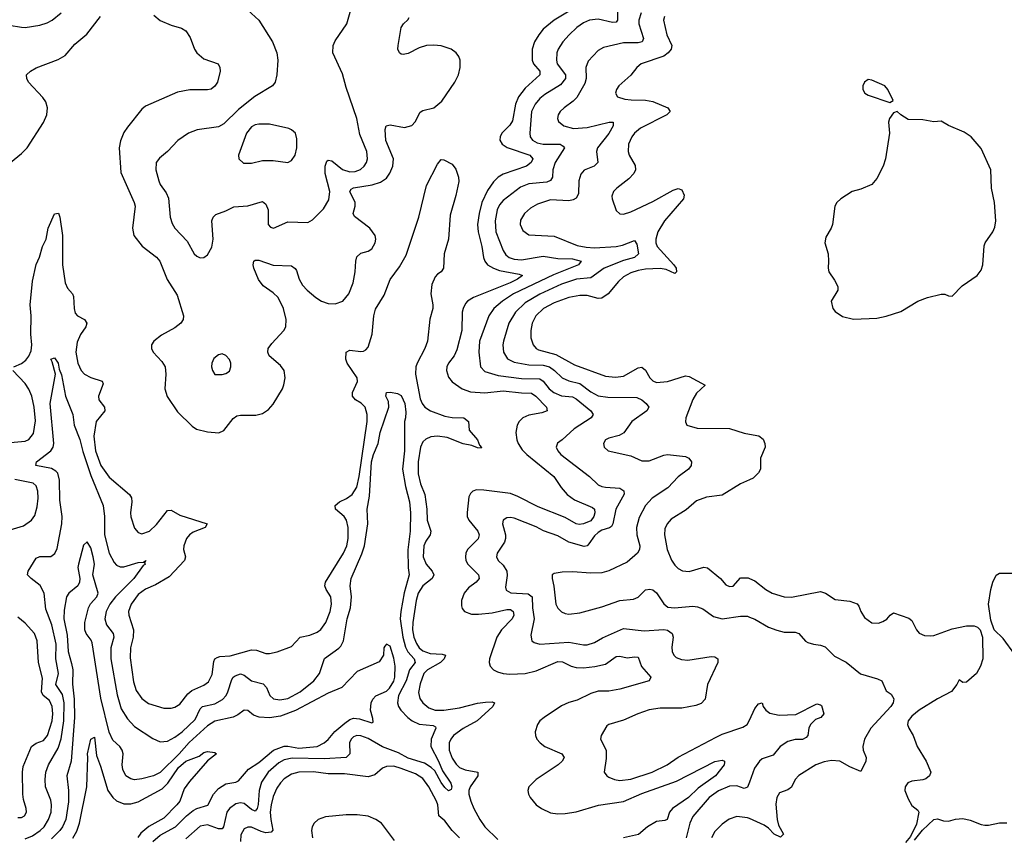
# Model space of a CAD drawing. Header units: inches. Extents: x 1550315 to 1685896, y 510706 to 640504.
# Tile 244 of 256: x 1606000 to 1611397, y 572753 to 577232. Entities that reach past the tile are written whole.
import ezdxf

# ---------------------------------------------------------------- set-up
doc = ezdxf.new("R2010")
doc.units = ezdxf.units.IN
doc.header["$MEASUREMENT"] = 0
doc.layers.add('B6507', color=7, linetype='Continuous')
doc.layers.add('B6517', color=7, linetype='Continuous')

msp = doc.modelspace()

# ---------------------------------------------------------------- linework, layer by layer
at = {"layer": 'B6507', "color": 5}
for points, elevation in [([(1607230, 577302.4), (1607310, 577230.4), (1607385.7, 577110), (1607410.3, 577050), (1607414.6, 577010), (1607410.3, 576930), (1607401.1, 576890), (1607385.3, 576870), (1607288.6, 576811.4), (1607200.1, 576739.9), (1607118.7, 576661.3), (1607090, 576645.5), (1606971.9, 576628.1), (1606924.4, 576610), (1606867, 576570), (1606810.2, 576509.8), (1606766.5, 576473.5), (1606748.9, 576450), (1606745.8, 576410), (1606763.2, 576350), (1606770.3, 576330), (1606803.2, 576283.2), (1606814.9, 576254.9), (1606824.7, 576150), (1606835.1, 576115.1), (1606850.3, 576090), (1606918.2, 576018.2), (1606955.8, 575950), (1606970, 575935.8), (1606990, 575927), (1607010, 575928.5), (1607030, 575943.8), (1607053.5, 575986.5), (1607059.8, 576030), (1607053.5, 576130), (1607060.5, 576150), (1607075.7, 576164.3), (1607130, 576184.4), (1607173.1, 576206.9), (1607250, 576212.5), (1607330, 576236.5), (1607350, 576221.3), (1607362.3, 576190), (1607362, 576110), (1607375.1, 576095.1), (1607390.4, 576090.4), (1607470, 576124.2), (1607579.3, 576120.7), (1607605, 576135), (1607665, 576195), (1607693.9, 576246.1), (1607700.2, 576290), (1607675.2, 576390), (1607674.6, 576430), (1607683.6, 576456.4), (1607690, 576462.7), (1607710, 576459.3), (1607770, 576412.1), (1607810, 576399.2), (1607839, 576401), (1607867.8, 576412.2), (1607888.8, 576430), (1607901.4, 576450), (1607906.4, 576470), (1607902.4, 576510), (1607863.9, 576603.9), (1607847.9, 576690), (1607790, 576861.2), (1607770, 576936), (1607716.3, 577050), (1607718.9, 577090), (1607730, 577116.3), (1607793.5, 577210), (1607838.3, 577370)], 540), ([(1609090, 577327.2), (1608929.3, 577230), (1608870, 577180.6), (1608844.6, 577150), (1608821.7, 577110), (1608809.5, 577070), (1608809.5, 577010), (1608816.6, 576990), (1608850.1, 576950), (1608851.8, 576930), (1608770, 576857.9), (1608734.3, 576810), (1608717.7, 576770), (1608701.4, 576678.6), (1608686, 576654), (1608642.8, 576610), (1608632.9, 576590), (1608632.4, 576572.4), (1608643.8, 576550), (1608671.5, 576531.5), (1608796.9, 576490), (1608812.6, 576470), (1608803.6, 576450), (1608778, 576430), (1608650, 576386.7), (1608622.6, 576370), (1608596.7, 576343.3), (1608564, 576296), (1608532.4, 576230), (1608518, 576170), (1608510.1, 576110), (1608512.4, 576070), (1608533.2, 575990), (1608542.1, 575930), (1608549.4, 575910), (1608564.6, 575890), (1608596.5, 575870), (1608630, 575858.4), (1608738.1, 575838.1), (1608756.5, 575830), (1608729.2, 575810), (1608688.6, 575790), (1608488.1, 575710), (1608455, 575690), (1608443.3, 575676.7), (1608430.1, 575650), (1608426.1, 575630), (1608423.9, 575530), (1608396, 575424), (1608380.5, 575390), (1608349.4, 575350), (1608340.9, 575330), (1608339, 575310), (1608350, 575273.7), (1608370, 575248.6), (1608424.9, 575210), (1608470, 575194), (1608548.7, 575188.7), (1608650, 575199.4), (1608750, 575187.1), (1608805.6, 575185.6), (1608829.7, 575169.7), (1608887.2, 575110), (1608890.2, 575090), (1608861.5, 575078.5), (1608790, 575065.8), (1608757.8, 575050), (1608738, 575030), (1608726.8, 575010), (1608718.7, 574970), (1608724.1, 574930), (1608732, 574910), (1608754.7, 574874.7), (1608779.5, 574850), (1608927.9, 574730), (1608967.3, 574670), (1609001.3, 574630), (1609040.8, 574600.8), (1609139.3, 574559.3), (1609150.1, 574550.1), (1609153.1, 574530), (1609147.7, 574510), (1609130, 574486.7), (1609090, 574469.5), (1609067.1, 574467.1), (1609050, 574470.9), (1608990, 574504.1), (1608842.5, 574562.5), (1608730, 574620.8), (1608690, 574636.7), (1608544.5, 574655.5), (1608504, 574656), (1608483, 574650), (1608470, 574637), (1608462.5, 574617.5), (1608451.9, 574531.9), (1608453.4, 574510), (1608461.8, 574490), (1608510.4, 574430.4), (1608517.8, 574410), (1608512, 574388), (1608455, 574330), (1608445.1, 574310), (1608442.6, 574290), (1608446.1, 574270), (1608456.8, 574250), (1608514, 574190), (1608519, 574170), (1608502.3, 574150), (1608460.2, 574119.8), (1608436.8, 574090), (1608420.9, 574050), (1608421.1, 574021.1), (1608425.7, 574005.7), (1608437.7, 573990), (1608475.7, 573975.7), (1608514.9, 573974.9), (1608590, 573983.2), (1608670, 574000.5), (1608690, 574000.8), (1608705.6, 573990), (1608707.5, 573970), (1608699.8, 573950), (1608640.5, 573890), (1608615.9, 573850), (1608575, 573730), (1608572.9, 573710), (1608578.6, 573690), (1608597.4, 573670), (1608619.4, 573659.4), (1608650.1, 573650.1), (1608686.1, 573646.1), (1608770.7, 573649.3), (1608830, 573665), (1608950, 573715.9), (1608974.8, 573714.8), (1609022.3, 573690), (1609050, 573683.1), (1609090, 573682.1), (1609151.7, 573688.3), (1609210, 573701.2), (1609270, 573742.8), (1609290, 573745.9), (1609330, 573736.6), (1609370, 573742.2), (1609390, 573739.5), (1609408.4, 573688.4), (1609459.3, 573630), (1609450.8, 573610), (1609290, 573564.7), (1609230, 573554.1), (1609170, 573553.1), (1609130, 573541.5), (1609056, 573504), (1609009.1, 573490.9), (1608970, 573472.8), (1608874, 573410), (1608851.5, 573390), (1608838.5, 573370), (1608825.5, 573330), (1608826.3, 573310), (1608834.9, 573290), (1608852, 573270), (1608878.7, 573250), (1608971.8, 573210), (1608983.6, 573190), (1608972.6, 573170), (1608950.6, 573149.4), (1608830.2, 573070), (1608790.3, 573030), (1608784.4, 573010), (1608788, 572990), (1608798.3, 572970), (1608830, 572930.3), (1608859.5, 572910), (1608910, 572887.4), (1608950, 572881.4), (1608990, 572883.1), (1609050, 572892.7), (1609171.7, 572928.3), (1609310, 572949.7), (1609410, 572992.4), (1609599.9, 573060.1), (1609810, 573167.3), (1609850, 573176.1), (1609863, 573170), (1609863, 573163), (1609861.5, 573150), (1609813.3, 573090), (1609718.8, 573021.2), (1609665.3, 572970), (1609578.3, 572910), (1609561, 572890), (1609549.4, 572850.6), (1609535.2, 572844.8), (1609490, 572839.3), (1609440.2, 572810), (1609391.2, 572768.8), (1609310, 572750.4)], 520), ([(1609277.2, 577290), (1609277.2, 577230), (1609270, 577219.3), (1609250, 577216.4), (1609170, 577235.4), (1609123.1, 577230), (1609090, 577214.9), (1609054.4, 577190), (1609011.3, 577150), (1608976.9, 577110), (1608951.9, 577070), (1608944.6, 577050), (1608941.6, 577010), (1608946.7, 576990), (1608991.3, 576930), (1608991.3, 576910), (1608965, 576875), (1608877.4, 576822.6), (1608850, 576799.9), (1608824.5, 576770), (1608805.8, 576730), (1608796.3, 576610), (1608798, 576590), (1608810, 576572.7), (1608836.8, 576556.8), (1608870, 576549.4), (1608962, 576550), (1608979.2, 576539.2), (1608985.2, 576530), (1608935.1, 576450), (1608922, 576410), (1608919.8, 576370), (1608909.6, 576350.4), (1608890, 576342.3), (1608790, 576333.3), (1608745.2, 576314.8), (1608650, 576241.4), (1608630, 576217.4), (1608616.8, 576190), (1608606.4, 576130), (1608609.6, 576070), (1608650, 575967.9), (1608664.4, 575944.4), (1608682.2, 575930), (1608710, 575919.6), (1608750, 575916.7), (1608870, 575935.9), (1608950, 575923.5), (1609030, 575921.5), (1609077.6, 575910), (1609062.7, 575890), (1608926, 575834), (1608706.4, 575730), (1608645.4, 575690), (1608599, 575650), (1608571.1, 575608.9), (1608520.4, 575470), (1608516.6, 575410), (1608526.2, 575330), (1608550, 575305.5), (1608623.3, 575283.3), (1608750, 575265.5), (1608850, 575264.2), (1608870, 575252.6), (1608902, 575210), (1608927.8, 575190), (1608970, 575171.5), (1609030, 575165.7), (1609050, 575154.6), (1609130.2, 575090), (1609143.2, 575070), (1609131.4, 575050), (1609039.5, 574990), (1608973.4, 574930), (1608947.3, 574912.7), (1608940.3, 574890), (1608949, 574870), (1608965.5, 574850), (1609124, 574730), (1609170, 574684.4), (1609190, 574674), (1609210, 574670.2), (1609290, 574665.5), (1609311.5, 574651.5), (1609312.9, 574632.9), (1609266.8, 574550), (1609251.5, 574470), (1609243.8, 574456.2), (1609232.5, 574447.5), (1609190, 574434.6), (1609170, 574422.9), (1609150, 574403.5), (1609120.2, 574359.8), (1609110, 574349.8), (1609093.8, 574346.2), (1609009.4, 574369.4), (1608950, 574404.6), (1608871.7, 574431.7), (1608830, 574453.2), (1608710, 574501.5), (1608690, 574505.4), (1608670, 574503), (1608650.5, 574490), (1608646.3, 574470), (1608662.4, 574410), (1608662.6, 574390), (1608656.5, 574370), (1608617.6, 574310), (1608613.8, 574290), (1608622.7, 574270), (1608650, 574243.6), (1608669.4, 574210), (1608672.5, 574187.5), (1608663.4, 574123.4), (1608665.9, 574105.9), (1608692.1, 574092.1), (1608787.3, 574087.3), (1608808.9, 574070), (1608811.1, 574010), (1608820.7, 573950), (1608801, 573861), (1608807, 573830), (1608819.3, 573819.3), (1608851.2, 573811.2), (1609010, 573821.5), (1609090, 573807), (1609110, 573807.7), (1609150, 573820.7), (1609193.6, 573846.4), (1609310, 573896.2), (1609423.5, 573883.5), (1609530, 573891.8), (1609550, 573887.2), (1609576.3, 573870), (1609580.9, 573850), (1609574.5, 573794.5), (1609576.8, 573770), (1609585.8, 573750), (1609598.7, 573738.7), (1609627.2, 573727.2), (1609662.7, 573722.7), (1609790, 573744.2), (1609810, 573740.7), (1609825.7, 573730), (1609827.1, 573710), (1609770.3, 573590), (1609757.6, 573510), (1609735, 573485), (1609705.4, 573474.6), (1609630, 573460.3), (1609510, 573460.8), (1609450, 573451.6), (1609388.2, 573430), (1609310, 573393.8), (1609230, 573371.5), (1609217.4, 573362.6), (1609186.4, 573310), (1609183.1, 573290), (1609214.4, 573230), (1609214.6, 573185.4), (1609203.8, 573110), (1609217.3, 573090), (1609230, 573083.1), (1609261, 573070), (1609290, 573064.6), (1609350, 573071.6), (1609466, 573110), (1609549.6, 573150), (1609608.8, 573191.2), (1609818, 573302), (1609850, 573317.1), (1609964.2, 573355.8), (1609988.2, 573370), (1610000, 573395.2)], 540), ([(1605942.7, 577202.7), (1606010, 577190.3), (1606030, 577188.9), (1606110, 577202.8), (1606150, 577214.9), (1606177.6, 577230), (1606227.6, 577270)], 540), ([(1605949.4, 576450.6), (1606010, 576498.5), (1606040.2, 576530), (1606130, 576668.4), (1606147.9, 576710), (1606152.3, 576750), (1606142.7, 576782.7), (1606126.6, 576806.6), (1606048.4, 576890), (1606038.3, 576910), (1606038, 576930), (1606058.4, 576950), (1606090, 576967.7), (1606210, 577013.6), (1606250, 577035.5), (1606302.2, 577097.8), (1606367.4, 577152.6), (1606442.3, 577250)], 520), ([(1606736.1, 577256.1), (1606770, 577227.7), (1606830, 577201.3), (1606886.4, 577186.4), (1606910, 577171), (1606934.3, 577134.3), (1606958, 577070), (1606970.4, 577050), (1607010, 577017), (1607087.3, 576990), (1607096.5, 576970), (1607098.3, 576950), (1607083.7, 576890), (1607070, 576867.6), (1607050, 576851.3), (1607030, 576847.1), (1606932.8, 576847.2), (1606864.5, 576835.5), (1606690, 576758.7), (1606670, 576741.6), (1606590, 576644.2), (1606570, 576613.6), (1606551.7, 576568.3), (1606545.8, 576530), (1606555, 576395), (1606628.3, 576230), (1606633, 576210), (1606617.7, 576090), (1606626.3, 576050), (1606671.4, 575991.4), (1606750, 575930.2), (1606768.4, 575908.4), (1606808.9, 575808.9), (1606863.7, 575723.7), (1606898, 575610), (1606896.5, 575590), (1606883.1, 575570), (1606850, 575544.8), (1606776.6, 575503.4), (1606735.8, 575470), (1606723.1, 575450), (1606721.6, 575430), (1606732.2, 575410), (1606779.1, 575359.1), (1606796.8, 575330), (1606801.7, 575290), (1606795.4, 575210), (1606808.2, 575168.2), (1606864.2, 575084.2), (1606945.6, 575005.6), (1606969.4, 574989.4), (1607030, 574973.4), (1607091.9, 574968.1), (1607119.1, 574980.9), (1607170, 575047.2), (1607190, 575061.8), (1607210, 575065.6), (1607295.2, 575064.8), (1607330, 575074.9), (1607364, 575096), (1607390, 575126.4), (1607439.8, 575210), (1607448.3, 575231.7), (1607454.6, 575270), (1607449.8, 575310), (1607430, 575336.8), (1607367.6, 575390), (1607359.3, 575410), (1607361.8, 575430), (1607381.2, 575458.8), (1607448.5, 575530), (1607458, 575550), (1607460.3, 575590), (1607446.1, 575650), (1607416.8, 575710), (1607390, 575735.4), (1607333.7, 575773.7), (1607308.8, 575808.8), (1607283.7, 575870), (1607280.4, 575890), (1607284.2, 575910), (1607290, 575915.3), (1607310, 575914.7), (1607390, 575886.7), (1607490, 575883.8), (1607509.5, 575869.5), (1607517.3, 575857.3), (1607531.8, 575810), (1607550, 575778), (1607575, 575750), (1607623.2, 575710), (1607654.3, 575690), (1607690, 575676.8), (1607730, 575675.3), (1607770.7, 575690), (1607803.2, 575730), (1607828.3, 575790), (1607839.4, 575850), (1607841.6, 575910), (1607847.7, 575932.3), (1607870, 575953.6), (1607910, 575963.9), (1607930, 575977), (1607948.4, 576010), (1607951.9, 576030), (1607948.3, 576050), (1607919.1, 576090), (1607834.5, 576154.5), (1607828.3, 576170), (1607838.5, 576210), (1607837.9, 576230), (1607810, 576290.4), (1607816.8, 576303.2), (1607828.8, 576311.2), (1607932.2, 576327.8), (1607977.8, 576342.2), (1608010, 576364.6), (1608029.4, 576390.6), (1608045.5, 576430), (1608048.5, 576470), (1608007.1, 576570), (1608003.4, 576630), (1608009.4, 576650.6), (1608030, 576656.4), (1608110, 576642.1), (1608150, 576652.3), (1608168.1, 576671.9), (1608194.8, 576725.2), (1608210, 576735.3), (1608270, 576749.5), (1608314, 576786), (1608384.9, 576890), (1608404.4, 576930), (1608414.3, 576970), (1608414.2, 577010), (1608407.4, 577030), (1608392.4, 577050), (1608365.7, 577070), (1608310, 577088.2), (1608270, 577092.8), (1608230, 577090.9), (1608190, 577078.5), (1608130, 577047.2), (1608102.2, 577042.2), (1608090, 577043.5), (1608081.3, 577050), (1608072.3, 577070), (1608073.6, 577090), (1608091, 577190), (1608103, 577210), (1608128.1, 577231.9), (1608135.5, 577244.5)], 520), ([(1609406.3, 577270), (1609393.6, 577230), (1609393, 577210), (1609419.5, 577130), (1609412.6, 577110), (1609390, 577105.6), (1609310, 577105.8), (1609200.7, 577079.3), (1609170, 577062.6), (1609115.4, 577004.6), (1609102.9, 576970), (1609104.8, 576910), (1609097.2, 576882.8), (1609054.1, 576805.9), (1609034.5, 576785.5), (1608984, 576750), (1608963.2, 576730), (1608951.4, 576710), (1608948, 576690), (1608953.9, 576673.9), (1608982, 576650), (1609035.4, 576635.4), (1609110, 576640.9), (1609230.1, 576670.1), (1609252, 576670), (1609253.7, 576650), (1609230, 576609.1), (1609167.5, 576530), (1609161.5, 576510), (1609169.1, 576450), (1609149.5, 576430.5), (1609093.1, 576406.9), (1609075, 576385), (1609064.7, 576350), (1609062.1, 576277.9), (1609050, 576254.8), (1609034.4, 576245.6), (1609010, 576239.9), (1608910, 576244.6), (1608838.6, 576221.4), (1608800.5, 576199.5), (1608766.7, 576170), (1608745.7, 576134.3), (1608742.6, 576110), (1608757.3, 576077.3), (1608790, 576053.4), (1608930, 576045.4), (1609055.9, 575995.9), (1609105.4, 575985.4), (1609150, 575982.8), (1609270, 575990.4), (1609303.2, 575996.8), (1609370, 576022.8), (1609382.1, 576002.1), (1609391.7, 575950), (1609370.3, 575930), (1609310, 575913.5), (1609202.7, 575870), (1609130, 575818.3), (1609052.2, 575810), (1608970, 575783.5), (1608850.9, 575729.1), (1608770, 575681.1), (1608717.6, 575630), (1608681.9, 575570), (1608651.6, 575470), (1608647.9, 575450), (1608651, 575410), (1608673.5, 575373.5), (1608710, 575356.6), (1608790, 575340.7), (1608870, 575339.7), (1608904.3, 575330), (1608931.1, 575311.1), (1608973.7, 575270), (1609010, 575254.1), (1609070, 575238.5), (1609130, 575193), (1609170, 575172.3), (1609224.2, 575164.2), (1609383.1, 575163.1), (1609410, 575150.2), (1609433.8, 575130), (1609448, 575110), (1609437.6, 575090), (1609356, 575030), (1609311.2, 574968.8), (1609286.6, 574953.4), (1609230, 574940.3), (1609210, 574929.6), (1609200.7, 574910), (1609202.7, 574890), (1609225.5, 574870), (1609350, 574843.6), (1609410, 574815.2), (1609450, 574815.8), (1609530, 574846.5), (1609550, 574850.1), (1609650, 574839.1), (1609668.2, 574830), (1609681.3, 574810), (1609680.3, 574790), (1609666, 574770), (1609610, 574728), (1609552.9, 574667.1), (1609466.4, 574610), (1609429.3, 574570), (1609395.2, 574504.8), (1609380.8, 574450), (1609382.4, 574410), (1609399, 574350), (1609397.8, 574330), (1609386.3, 574310), (1609330, 574260.4), (1609230, 574213.2), (1609190, 574202.3), (1609130, 574199.1), (1609030, 574207.4), (1608974, 574206), (1608930, 574198), (1608918.8, 574190), (1608918, 574170), (1608928.2, 574128.2), (1608938.6, 574030), (1608950, 574008.9), (1608970, 573988.9), (1608990, 573979), (1609010, 573975.8), (1609070, 573982.9), (1609190, 574014.6), (1609290, 574049.5), (1609363.4, 574056.6), (1609390, 574068.1), (1609430, 574108), (1609453.1, 574113.1), (1609470, 574108.1), (1609490, 574091.3), (1609531.4, 574031.4), (1609553.1, 574013.1), (1609589.4, 574009.4), (1609690, 574018.3), (1609715.8, 574015.8), (1609743.6, 574003.6), (1609802.6, 573962.6), (1609850, 573950.2), (1609950, 573963.9), (1609990, 573963.5), (1610000, 573959.4)], 560), ([(1609533.4, 577250), (1609529.3, 577230), (1609547.2, 577150), (1609574.8, 577090), (1609570.9, 577070), (1609555.2, 577050), (1609530, 577032.5), (1609405.7, 576990), (1609383.1, 576970), (1609350, 576928), (1609283.1, 576870), (1609270.4, 576850), (1609266.4, 576830), (1609277.3, 576810), (1609317.3, 576797.3), (1609352.4, 576792.4), (1609430, 576791.2), (1609470, 576783.1), (1609552.7, 576750), (1609565.7, 576730), (1609547.4, 576710), (1609403, 576637), (1609369.2, 576610), (1609354.7, 576590), (1609337.3, 576550), (1609335.6, 576510), (1609340.9, 576490), (1609374.2, 576434.2), (1609375.5, 576410), (1609366.7, 576390), (1609339.5, 576360.5), (1609273.7, 576310), (1609255.3, 576290), (1609246.1, 576266.1), (1609247.2, 576250), (1609270, 576186.8), (1609288.9, 576168.9), (1609310, 576167), (1609350, 576178.9), (1609470, 576236.9), (1609581.1, 576298.9), (1609610, 576307.1), (1609630, 576299.8), (1609641.7, 576270), (1609637.8, 576250), (1609533.4, 576130), (1609498.1, 576070), (1609486.3, 576030), (1609487, 576010), (1609494, 575990), (1609585.8, 575890), (1609597.5, 575870), (1609600.4, 575850), (1609590, 575841.3), (1609543.7, 575863.7), (1609510, 575869.9), (1609430, 575865.7), (1609390, 575858.4), (1609350, 575845.8), (1609310, 575824.1), (1609281.4, 575798.6), (1609225.8, 575730), (1609190, 575706.4), (1609170, 575705.4), (1609110, 575721.6), (1609070, 575721.7), (1609010, 575709.9), (1608930, 575680.4), (1608871.9, 575650), (1608829.4, 575610), (1608808.8, 575570), (1608801.6, 575530), (1608801.7, 575490), (1608815, 575450), (1608831.2, 575431.2), (1608844, 575424), (1608937.7, 575397.7), (1609040.4, 575340.4), (1609210, 575279.8), (1609265.6, 575274.4), (1609310, 575279.8), (1609390, 575325.4), (1609410, 575328.2), (1609430, 575311.7), (1609452.9, 575270), (1609470, 575252.9), (1609490, 575245.3), (1609550.2, 575250.2), (1609650, 575281.3), (1609670, 575277.1), (1609756.3, 575230), (1609710, 575186.9), (1609690, 575151.8), (1609650.4, 575050.4), (1609648.9, 575028.9), (1609657.3, 575010), (1609713.7, 574993.7), (1609890, 574992.3), (1609970, 574966.5), (1610000, 574961.2)], 580), ([(1605968, 575330), (1606010, 575349.4), (1606033.3, 575366.7), (1606050.7, 575389.3), (1606062.2, 575417.8), (1606067, 575450), (1606061.4, 575510), (1606063.6, 575610), (1606056.8, 575670), (1606070, 575799.1), (1606090, 575890.7), (1606108.1, 575931.9), (1606125.5, 575990), (1606144.4, 576030), (1606156.8, 576090), (1606190, 576168), (1606212, 576172), (1606219.7, 576150), (1606233.8, 576050), (1606234, 575890), (1606250, 575790.5), (1606262, 575762), (1606290, 575730.4), (1606295.3, 575715.3), (1606297.7, 575650), (1606304.6, 575624.6), (1606317.6, 575610), (1606354.4, 575590), (1606368.8, 575570), (1606362.7, 575550), (1606332.9, 575507.1), (1606314.7, 575465.3), (1606308, 575410), (1606318.2, 575350), (1606336.2, 575310), (1606355.6, 575290), (1606390, 575271.8), (1606451.8, 575251.8), (1606457, 575237), (1606431.1, 575170), (1606433.2, 575150), (1606464.5, 575110), (1606466, 575090), (1606419.4, 575030), (1606406.4, 574950), (1606416.2, 574870), (1606444.8, 574790), (1606490, 574726.6), (1606601.2, 574630), (1606612, 574612), (1606614.5, 574590), (1606606.7, 574530), (1606609.4, 574509.4), (1606630, 574447.3), (1606650, 574423), (1606670, 574415.8), (1606711.1, 574430), (1606750, 574466.7), (1606810, 574543.6), (1606830, 574544.5), (1606878, 574518), (1607027.7, 574470), (1607016.3, 574450), (1606950, 574424.5), (1606930.2, 574410), (1606914.5, 574390), (1606898.9, 574350), (1606898.4, 574330), (1606909.2, 574290), (1606904, 574270), (1606819.5, 574180.5), (1606743.9, 574136.1), (1606690, 574111.9), (1606650, 574082.2), (1606610.1, 574030), (1606597.2, 573990), (1606598.1, 573970), (1606624, 573890), (1606621.6, 573850), (1606606.9, 573790), (1606604.9, 573735.1), (1606624, 573604), (1606637.9, 573557.9), (1606670, 573514), (1606706.4, 573486.4), (1606790, 573460.7), (1606830, 573460.2), (1606850, 573466), (1606877.4, 573482.6), (1606921.9, 573538.1), (1606943.7, 573556.3), (1607010, 573585.5), (1607035, 573605), (1607055.7, 573644.3), (1607064.3, 573715.7), (1607069.9, 573730.1), (1607081.7, 573738.3), (1607096.4, 573743.6), (1607153.7, 573746.3), (1607270, 573780.5), (1607298.4, 573778.4), (1607350, 573760.2), (1607370, 573759.7), (1607410.7, 573769.3), (1607490, 573798.9), (1607537.6, 573850), (1607590, 573860.9), (1607630, 573876.6), (1607650, 573891.1), (1607677.4, 573930), (1607702.5, 573990), (1607709.9, 574030), (1607704.7, 574070), (1607679.8, 574110), (1607672.8, 574130), (1607677, 574150), (1607774.1, 574310), (1607793, 574350), (1607801.1, 574390), (1607799.5, 574450), (1607791.5, 574490), (1607778.7, 574510), (1607730.9, 574550), (1607728.7, 574570), (1607752.1, 574590), (1607791.3, 574608.7), (1607822.2, 574630), (1607848.5, 574671.5), (1607861.2, 574730), (1607903.6, 575030), (1607903.9, 575070), (1607893, 575110), (1607871.3, 575131.3), (1607839.8, 575150), (1607823.8, 575170), (1607823.8, 575190), (1607852.3, 575250), (1607850.6, 575270), (1607794.6, 575350), (1607787.2, 575372.8), (1607788.6, 575410), (1607810, 575421.6), (1607870, 575413.8), (1607884.2, 575415.8), (1607897.2, 575422.8), (1607910, 575438.4), (1607932.3, 575510), (1607940.5, 575610), (1607950, 575646.7), (1607997.6, 575722.4), (1608030, 575808.1), (1608082.1, 575877.9), (1608117.5, 575942.5), (1608187.1, 576150), (1608230, 576324), (1608290, 576440.7), (1608310, 576466), (1608324.7, 576464.7), (1608370, 576440.7), (1608390, 576414), (1608404.2, 576370), (1608406.1, 576346.1), (1608390, 576269.4), (1608358.9, 576161.1), (1608350.1, 576030.1), (1608326.8, 575950), (1608323.2, 575870), (1608310, 575851.3), (1608290, 575838.5), (1608276.9, 575823.1), (1608258.3, 575781.7), (1608253.3, 575730), (1608264.8, 575670), (1608263.6, 575650), (1608248.7, 575591.3), (1608234.8, 575470), (1608221.3, 575430), (1608178.3, 575350), (1608171.5, 575330), (1608169.8, 575290), (1608195.4, 575155.4), (1608205.3, 575130), (1608220.1, 575110), (1608252, 575090), (1608330, 575060.7), (1608370, 575053.2), (1608433.6, 575050), (1608459.7, 575030), (1608463.9, 574983.9), (1608508.9, 574930), (1608521.1, 574901.1), (1608531.4, 574888.6), (1608530, 574885.2), (1608510, 574886), (1608478.4, 574898.4), (1608430, 574908.6), (1608342.7, 574942.7), (1608290, 574951.1), (1608253.7, 574946.3), (1608225.4, 574934.6), (1608210, 574920.3), (1608197.1, 574890), (1608184.9, 574810), (1608184.9, 574744.9), (1608196.4, 574690), (1608220.1, 574630), (1608231, 574550), (1608233.7, 574490), (1608253.5, 574430), (1608250.1, 574410), (1608225.7, 574374.3), (1608215.2, 574350), (1608211.7, 574290), (1608227.1, 574250), (1608261.2, 574210), (1608269, 574190), (1608260.4, 574170), (1608210.1, 574130), (1608184.2, 574090), (1608173, 574050), (1608154, 573930), (1608153, 573890), (1608160.8, 573850), (1608174.2, 573814.2), (1608189.6, 573790), (1608210, 573773.5), (1608250, 573760.3), (1608315.9, 573755.9), (1608333.4, 573750), (1608327.3, 573730), (1608306.6, 573710), (1608235, 573670), (1608214.6, 573650), (1608194.1, 573594.1), (1608185.6, 573545.6), (1608192.7, 573512.7), (1608208.8, 573488.8), (1608242.9, 573462.9), (1608277.3, 573450), (1608325.2, 573450), (1608410, 573462.6), (1608510, 573487.7), (1608553.9, 573493.9), (1608590, 573495.8), (1608603.1, 573490), (1608592.5, 573470), (1608507.8, 573390), (1608430, 573348.9), (1608377.1, 573310), (1608362.2, 573290), (1608354.6, 573270), (1608353.1, 573230), (1608370, 573187.1), (1608392.6, 573152.6), (1608410, 573135.9), (1608441.6, 573121.6), (1608510.2, 573110), (1608511.6, 573090), (1608468.9, 573030), (1608462.5, 573010), (1608462.4, 572990), (1608471.8, 572950), (1608489.4, 572910), (1608521.3, 572850), (1608550, 572810.1), (1608620, 572740)], 480), ([(1606030, 572744.6), (1606070, 572760.8), (1606113, 572790), (1606134.1, 572810), (1606158.7, 572850), (1606171.8, 572890), (1606174.9, 572930), (1606170, 572956.2), (1606142.2, 573030), (1606139.5, 573070), (1606143.9, 573110), (1606158.2, 573150), (1606210, 573240.2), (1606227.1, 573292.9), (1606241.9, 573390), (1606243.6, 573490), (1606234.4, 573534.4), (1606198.7, 573590), (1606212.4, 573650), (1606198.9, 573730), (1606200.3, 573810), (1606176.4, 573916.4), (1606143, 574003), (1606133.8, 574090), (1606112.8, 574132.8), (1606062, 574170), (1606043.5, 574190), (1606046.9, 574210), (1606090, 574281.3), (1606110, 574291.1), (1606170, 574291.3), (1606192.6, 574307.4), (1606204.8, 574335.2), (1606231.5, 574470), (1606233.1, 574510), (1606219.4, 574599.4), (1606217.6, 574710), (1606208.2, 574748.2), (1606199, 574759), (1606174, 574774), (1606089.3, 574790), (1606093, 574810), (1606171.3, 574870), (1606183.8, 574890), (1606187.7, 574910), (1606167.6, 575130), (1606195.8, 575290), (1606178.2, 575358.2), (1606170, 575372), (1606190, 575379.5), (1606211.3, 575350), (1606217.1, 575317.1), (1606230, 575286), (1606250.9, 575170), (1606291.5, 575070), (1606299.3, 575010), (1606330, 574931.3), (1606345.8, 574865.8), (1606390, 574734.2), (1606457.6, 574570), (1606464.5, 574510), (1606465.5, 574410), (1606490, 574308.9), (1606517.4, 574257.4), (1606530, 574243.2), (1606550, 574235), (1606570, 574235.1), (1606650, 574257.4), (1606679.2, 574260.8), (1606692, 574270), (1606684.7, 574255.3), (1606688.7, 574250), (1606677.6, 574242.4), (1606625.6, 574170), (1606525.6, 574070), (1606494.2, 574030), (1606474.5, 573990), (1606466.8, 573950), (1606475.9, 573915.9), (1606511.5, 573870), (1606516.4, 573850), (1606499.8, 573790), (1606499.3, 573730), (1606534.1, 573534.1), (1606556.1, 573456.1), (1606590, 573402.4), (1606630, 573360.7), (1606730, 573294.7), (1606770, 573275.2), (1606810, 573279.7), (1606850, 573301.7), (1606890, 573331.4), (1606961.2, 573398.8), (1606990, 573457.5), (1607002, 573470), (1607070, 573484.2), (1607112.4, 573507.6), (1607130.8, 573529.2), (1607141.1, 573550), (1607162.1, 573617.9), (1607169.5, 573630.5), (1607181.9, 573638.1), (1607210, 573647.7), (1607230, 573640.7), (1607270, 573610.9), (1607333.9, 573593.9), (1607352.9, 573572.9), (1607370.3, 573530), (1607391.8, 573511.8), (1607425.9, 573505.9), (1607470, 573512.9), (1607537.4, 573550), (1607612.3, 573610), (1607643.4, 573650), (1607670, 573731.6), (1607750, 573789.2), (1607759.5, 573800.5), (1607775, 573830), (1607794.8, 573950), (1607812.6, 574010), (1607818.1, 574070), (1607811.7, 574130), (1607817.3, 574170), (1607875.1, 574304.9), (1607889.1, 574350), (1607907.9, 574470), (1607903.8, 574550), (1607917.9, 574622.1), (1607928.1, 574810), (1607938.5, 574850), (1607965.1, 574910), (1607975.9, 574970), (1608022.4, 575110), (1608020.6, 575140.6), (1608007.1, 575170), (1608009.6, 575190), (1608032.2, 575192.2), (1608070, 575183.8), (1608090, 575173.4), (1608102.6, 575150), (1608111, 575130), (1608117.2, 575082.8), (1608115.5, 575050), (1608108.5, 575030), (1608109.4, 574870), (1608098, 574770), (1608114.1, 574674.1), (1608137.3, 574590), (1608142, 574530), (1608139.5, 574430), (1608128.2, 574328.2), (1608129.2, 574229.2), (1608133.9, 574190), (1608107.5, 574092.5), (1608088.3, 573990), (1608086.2, 573950), (1608099.6, 573850), (1608115.1, 573795.1), (1608128.3, 573768.3), (1608162.7, 573730), (1608167.5, 573710), (1608137, 573670), (1608117.6, 573610), (1608076.2, 573530), (1608070.8, 573490), (1608075.5, 573470), (1608088.5, 573450), (1608128.3, 573408.3), (1608151.3, 573391.3), (1608190, 573371.9), (1608266, 573366), (1608278.3, 573358.3), (1608281.6, 573350), (1608255.6, 573290), (1608253.2, 573250), (1608295.6, 573170), (1608317.4, 573117.4), (1608362.6, 573050), (1608368.7, 573030), (1608365.8, 573014.2), (1608350, 573008.2), (1608330, 573025.6), (1608310, 573052.3), (1608276.3, 573116.3), (1608255.4, 573135.4), (1608218.6, 573158.6), (1608130, 573185.7), (1608075.8, 573215.8), (1607987.9, 573247.9), (1607910, 573293.6), (1607870, 573309.3), (1607848.5, 573310), (1607830, 573302.7), (1607816.8, 573290), (1607807.3, 573270), (1607809.4, 573210), (1607789.6, 573190.4), (1607670, 573181.9), (1607492.8, 573187.2), (1607450, 573176.4), (1607420, 573160), (1607362.3, 573110), (1607324.7, 573055.3), (1607312.2, 573010), (1607306.9, 572933.1), (1607300.8, 572910), (1607290, 572895.3), (1607270, 572905.8), (1607230, 572937.9), (1607210, 572941.7), (1607184.7, 572935.3), (1607150.2, 572910), (1607136.2, 572890), (1607116.2, 572810), (1607110, 572799.8), (1607090, 572799), (1607030, 572820.4), (1606990, 572812.9), (1606910, 572744.1)], 460), ([(1605950, 574916), (1606030, 574923), (1606050, 574932.3), (1606074.9, 574965.1), (1606086.2, 575033.8), (1606079.2, 575110), (1606066.5, 575170), (1606050, 575208.5), (1606030, 575239.3), (1605962.7, 575310)], 480), ([(1605930, 574432.6), (1606020, 574460), (1606065.1, 574490), (1606083.3, 574516.7), (1606096.4, 574563.6), (1606101.5, 574610), (1606099.3, 574650), (1606090, 574678.7), (1606073.7, 574693.7), (1605973.7, 574713.7)], 480), ([(1610000, 574711.4), (1609950, 574689.7), (1609850, 574627.4), (1609763.6, 574616.4), (1609710, 574595.6), (1609652.6, 574547.4), (1609570, 574496), (1609548, 574470), (1609536.9, 574443.1), (1609534.2, 574410), (1609548.7, 574330), (1609571.9, 574271.9), (1609590, 574244.2), (1609610, 574225.5), (1609633.5, 574213.5), (1609669.3, 574209.3), (1609750, 574232.7), (1609770, 574228.4), (1609841.3, 574170), (1609870, 574135.5), (1609890, 574126.4), (1609911.3, 574128.7), (1609950, 574173.7), (1609993.6, 574173.6), (1610000, 574170.9)], 580), ([(1606730.6, 572730), (1606770, 572764.7), (1606853.5, 572810), (1606914.3, 572870), (1606950, 572898.7), (1606970, 572909.9), (1607031, 572929), (1607062.6, 572990), (1607090, 573020.2), (1607130, 573046.5), (1607185.1, 573054.9), (1607198.7, 573061.3), (1607253.5, 573126.5), (1607310, 573163.4), (1607391.5, 573230), (1607450, 573251.2), (1607470, 573252.5), (1607530, 573242), (1607630, 573251), (1607668, 573270), (1607690, 573287.9), (1607727.7, 573332.3), (1607781.2, 573378.8), (1607810, 573398.9), (1607830, 573405.4), (1607862.3, 573402.3), (1607930, 573379.3), (1607936.7, 573383.3), (1607935.6, 573404.4), (1607922, 573450), (1607925.9, 573490), (1607935.8, 573510), (1607952.8, 573527.2), (1608010, 573554), (1608027.2, 573570), (1608050, 573608.7), (1608055.9, 573630), (1608057.8, 573690), (1608050, 573734), (1608030, 573799.1), (1608010, 573810.4), (1608000.8, 573799.2), (1607996.2, 573790), (1607993.3, 573750), (1607970, 573714), (1607850, 573660.7), (1607765.7, 573574.3), (1607690, 573542.9), (1607512.3, 573447.7), (1607430, 573415.8), (1607370, 573407.6), (1607311.7, 573411.7), (1607281.6, 573421.6), (1607250, 573447.3), (1607230, 573450.2), (1607196, 573424), (1607170, 573411.2), (1607070, 573389.1), (1607030, 573364), (1606928.7, 573271.3), (1606873.5, 573210), (1606770, 573107.4), (1606732.8, 573090), (1606670, 573073.6), (1606630, 573068.5), (1606610, 573072.2), (1606581.3, 573090), (1606564.7, 573124.7), (1606561.7, 573150), (1606568, 573210), (1606562.3, 573230), (1606548.4, 573250), (1606510, 573284.7), (1606490, 573328.7), (1606444.9, 573515.1), (1606397.4, 573817.4), (1606392.6, 573832.6), (1606364.2, 573870), (1606356.6, 573890), (1606356.6, 573930), (1606376.9, 574010), (1606388.5, 574031.5), (1606423, 574070), (1606430.2, 574090), (1606400.5, 574190), (1606410.1, 574250), (1606402.7, 574290), (1606390, 574339.5), (1606370, 574372.4), (1606350, 574354), (1606322.4, 574250), (1606318.7, 574230), (1606329.6, 574170), (1606327.3, 574150), (1606318.4, 574130), (1606270, 574090.3), (1606256.4, 574070), (1606243.1, 573996.9), (1606242.8, 573950), (1606259.7, 573859.7), (1606264.9, 573770), (1606284.7, 573704.7), (1606290.4, 573670), (1606289, 573591), (1606297.9, 573510), (1606299.5, 573410), (1606281.7, 573170), (1606258.6, 573090), (1606268.4, 573008.4), (1606267.6, 572947.6), (1606252.3, 572850), (1606234.2, 572810), (1606219.9, 572790), (1606175, 572745)], 440), ([(1605990, 572861.7), (1606010, 572861.1), (1606026.6, 572870), (1606036.4, 572890), (1606035.6, 572910), (1606020.6, 572960.6), (1606016.8, 572990), (1606015, 573110), (1606019.1, 573140.9), (1606064.5, 573250), (1606090, 573268.4), (1606130, 573283.4), (1606153.2, 573310), (1606177.8, 573390), (1606181.8, 573430), (1606177.4, 573470), (1606162.6, 573502.6), (1606129.4, 573530), (1606119.3, 573550), (1606125, 573625), (1606103.4, 573710), (1606095.2, 573830), (1606080.8, 573870), (1606030, 573926.6), (1605990, 573958.3)], 480), ([(1606291.7, 572748.3), (1606313.3, 572786.7), (1606328.5, 572830), (1606368.6, 573028.6), (1606374.3, 573190), (1606371.5, 573210), (1606390, 573290.8), (1606410, 573302), (1606420.9, 573200.9), (1606443.1, 573143.1), (1606482.7, 573010), (1606510, 572971), (1606530, 572951.7), (1606570, 572936.1), (1606610, 572936.6), (1606650, 572947.5), (1606781.1, 573018.9), (1606811.3, 573048.7), (1606870, 573136.1), (1606910, 573170.6), (1606983.3, 573196.7), (1607010, 573217.1), (1607030, 573222), (1607070, 573218), (1607078, 573210), (1607028.5, 573171.5), (1606930, 573058.4), (1606902.2, 573017.8), (1606877.2, 572950), (1606862.2, 572930), (1606790, 572857.3), (1606708.4, 572811.6), (1606664.6, 572775.4), (1606647.5, 572752.5)], 420), ([(1608410.9, 572750), (1608371.1, 572790), (1608330, 572842.8), (1608297, 572870), (1608292.3, 572930), (1608284.6, 572950), (1608243.1, 573030), (1608210, 573075.8), (1608170, 573101.1), (1608090, 573129.9), (1608050, 573141.6), (1608010, 573141.4), (1607988.9, 573131.1), (1607945.9, 573094.1), (1607910, 573084.7), (1607779.7, 573099.7), (1607690, 573100.8), (1607610, 573111.2), (1607530, 573109.9), (1607490, 573098.4), (1607450, 573073.6), (1607429, 573051), (1607410, 573021.4), (1607390, 572975.4), (1607378.2, 572930), (1607373.6, 572890), (1607375.7, 572850), (1607387.9, 572792.1), (1607379.2, 572780.8), (1607350, 572777.5), (1607324.1, 572784.1), (1607270, 572808.1), (1607250, 572809), (1607230, 572798.7), (1607212.9, 572767.1), (1607210.1, 572730)], 480), ([(1610000, 573054.8), (1609990, 573027.1), (1609970, 573020.6), (1609930, 573034.5), (1609890, 573033.5), (1609830, 573006.5), (1609778.4, 572970), (1609690, 572867.3), (1609672.8, 572830), (1609652.8, 572750)], 540), ([(1608054.8, 572734.8), (1607982.4, 572830), (1607951.2, 572851.2), (1607910, 572868), (1607850, 572876.3), (1607790, 572875.8), (1607676, 572864), (1607636.4, 572850), (1607614.3, 572830), (1607603.9, 572810), (1607599.3, 572790), (1607604.8, 572750)], 520), ([(1610000, 572855.3), (1609990, 572859.8), (1609930, 572866.6), (1609888.6, 572851.4), (1609850, 572824.8), (1609810, 572784.7), (1609791.4, 572750)], 560)]:
    msp.add_lwpolyline(points, dxfattribs=dict(at, elevation=elevation))
for points, elevation in [([(1607310, 576659.8), (1607290, 576655.9), (1607270, 576644.5), (1607243.5, 576610), (1607199.3, 576490), (1607200.7, 576470), (1607226.6, 576446.6), (1607270, 576446.7), (1607330, 576460.7), (1607390, 576460.2), (1607469.5, 576450.5), (1607490, 576460.7), (1607509.7, 576490.3), (1607519.1, 576530), (1607519.5, 576579.5), (1607510.8, 576610.8), (1607490, 576629.6), (1607475.8, 576635.8), (1607370, 576659.2)], 560), ([(1607110, 575400.9), (1607090, 575396), (1607064.7, 575375.3), (1607053.4, 575350), (1607050.6, 575330), (1607056.3, 575310), (1607070, 575287.7), (1607110, 575288.4), (1607130, 575293.4), (1607150, 575307.3), (1607157.6, 575330), (1607156.9, 575350), (1607149.3, 575370), (1607130, 575392.7)], 540)]:
    msp.add_lwpolyline(points, close=True, dxfattribs=dict(at, elevation=elevation))
at = {"layer": 'B6517', "color": 5, "elevation": 620}
for points in [[(1610650, 576904), (1610631.3, 576890), (1610621, 576870), (1610621, 576850), (1610632, 576830), (1610650, 576818), (1610770, 576778), (1610788, 576790), (1610759, 576850), (1610742, 576870), (1610670, 576901.2)], [(1610810, 576728.7), (1610790, 576722), (1610767.3, 576690), (1610762, 576670), (1610768.2, 576610), (1610745.3, 576470), (1610732.2, 576430), (1610697.8, 576362.2), (1610670, 576329.6), (1610610, 576303.6), (1610562.8, 576290), (1610501, 576250), (1610478.8, 576230), (1610467.7, 576210), (1610454.9, 576110), (1610448, 576090), (1610419, 576041), (1610412.7, 576010), (1610430.5, 575949.5), (1610434, 575910), (1610430.8, 575870), (1610434.8, 575850), (1610465.9, 575805.9), (1610484.4, 575770), (1610483.8, 575750), (1610448.4, 575690), (1610456.4, 575650), (1610470, 575633), (1610510, 575606.7), (1610570, 575591.5), (1610697.5, 575597.5), (1610750, 575608.6), (1610830, 575633.8), (1610923, 575690), (1610975.1, 575710), (1611050, 575728.1), (1611070, 575729), (1611090, 575719.5), (1611110, 575717.1), (1611165.9, 575774.1), (1611248.6, 575831.4), (1611270, 575860.3), (1611279.8, 575890), (1611286, 575994), (1611292.4, 576010), (1611334, 576070), (1611344, 576096), (1611349.8, 576130), (1611342.6, 576230), (1611327.3, 576310), (1611322.4, 576410), (1611270, 576526), (1611214.5, 576590), (1611176.6, 576616.6), (1611091.6, 576651.6), (1611050, 576676), (1611010, 576672.7), (1610950, 576682.7), (1610870, 576686), (1610828.7, 576710)]]:
    msp.add_lwpolyline(points, close=True, dxfattribs=at)
at = {"layer": 'B6517', "color": 5}
for points, elevation in [([(1610000, 574961.2), (1610052, 574952), (1610074.9, 574934.9), (1610084.9, 574910), (1610085.7, 574890), (1610060.3, 574830), (1610060.3, 574770), (1610050.2, 574749.8), (1610019.9, 574720.1), (1610000, 574711.4)], 580), ([(1610000, 574170.9), (1610030, 574158.4), (1610090.4, 574110), (1610123.8, 574090), (1610190, 574070.2), (1610230, 574067.6), (1610390, 574100.3), (1610416.3, 574090), (1610470, 574055.3), (1610550, 574046.9), (1610590, 574032.4), (1610599.9, 574019.9), (1610610.4, 573990), (1610630, 573956.3), (1610670, 573928.4), (1610706.6, 573926.6), (1610730, 573934.9), (1610752.5, 573947.5), (1610771.8, 573970), (1610790, 573982.6), (1610873, 573953), (1610890, 573940.7), (1610915.3, 573890), (1610930, 573870.4), (1610958.4, 573858.4), (1610990, 573855.8), (1611010, 573859.1), (1611110, 573894.9), (1611189.3, 573910.7), (1611230.9, 573910.9), (1611250, 573904.7), (1611264.7, 573890), (1611278, 573850), (1611279.3, 573730), (1611266, 573690), (1611243.8, 573650), (1611190, 573602.4), (1611170, 573600.9), (1611150, 573615.3), (1611137.1, 573590), (1611108.1, 573551.9), (1611030, 573510.7), (1610930.3, 573450), (1610890, 573417.3), (1610869.1, 573390), (1610866.7, 573370), (1610872.7, 573350), (1610896.5, 573310), (1610919.6, 573250), (1610968.7, 573170), (1610993.4, 573110), (1610987.3, 573090), (1610966.7, 573073.3), (1610950, 573067.3), (1610890, 573060.7), (1610868.8, 573051.2), (1610853.4, 573030), (1610850.6, 573010), (1610870, 572962.8), (1610890, 572927.3), (1610922, 572902), (1610927.7, 572890), (1610915.9, 572824.1), (1610882.3, 572757.7), (1610855.1, 572724.9)], 580), ([(1611454.6, 573754.6), (1611390, 573841.2), (1611342, 573890), (1611322.7, 573942.7), (1611309.5, 574030), (1611323.7, 574110), (1611334.5, 574150), (1611351.8, 574188.2), (1611370, 574200.7), (1611450, 574200.5)], 580), ([(1610000, 573959.4), (1610030, 573947.2), (1610104.5, 573904.5), (1610150, 573887), (1610190, 573877.1), (1610250, 573876.5), (1610270, 573870.2), (1610307.4, 573827.4), (1610319.4, 573819.4), (1610350, 573810.3), (1610390, 573805.7), (1610415.5, 573795.5), (1610465.7, 573745.7), (1610530, 573711.8), (1610608.4, 573648.4), (1610701.4, 573621.4), (1610726, 573610), (1610750, 573554.8), (1610776.2, 573536.2), (1610791.8, 573511.8), (1610788.2, 573490), (1610775.5, 573470), (1610665, 573350), (1610630.2, 573290), (1610621.5, 573250), (1610623.6, 573230), (1610639.6, 573190), (1610638.5, 573170), (1610610, 573114), (1610550, 573138.7), (1610495.6, 573170), (1610450, 573173.8), (1610410, 573166.6), (1610363, 573150), (1610270, 573092.1), (1610250.3, 573070), (1610230, 573027.6), (1610210, 573012.4), (1610164.2, 572995.8), (1610149.2, 572970.8), (1610145.3, 572934.7), (1610151.3, 572850), (1610159.9, 572819.9), (1610186.8, 572770), (1610170, 572753.2), (1610136, 572770), (1610103.5, 572803.5), (1610079.8, 572819.8), (1610000, 572855.3)], 560), ([(1610000, 573395.2), (1610030, 573459.1), (1610050, 573484), (1610070.3, 573490.3), (1610075.5, 573470), (1610090.4, 573450), (1610112, 573432), (1610162.6, 573422.6), (1610253.7, 573426.3), (1610370, 573483.8), (1610390, 573479.1), (1610394, 573474), (1610407.3, 573430), (1610390.7, 573410), (1610362.6, 573397.4), (1610334, 573370), (1610324.9, 573350), (1610320.3, 573310), (1610310, 573298.7), (1610290, 573289), (1610250, 573289), (1610210, 573278), (1610167.5, 573250), (1610130, 573202.4), (1610070, 573182.1), (1610054.3, 573170), (1610027.9, 573132.1), (1610000, 573054.8)], 540), ([(1610903.6, 572736.4), (1610948.2, 572791.8), (1611010, 572850.7), (1611030, 572854.8), (1611063.4, 572843.4), (1611090, 572840.5), (1611128.3, 572851.7), (1611170, 572856), (1611210, 572847.4), (1611270, 572823.1), (1611290, 572819.5), (1611310, 572818.7), (1611370, 572832.4), (1611410, 572832.7)], 580)]:
    msp.add_lwpolyline(points, dxfattribs=dict(at, elevation=elevation))

doc.saveas('drawing.dxf')
